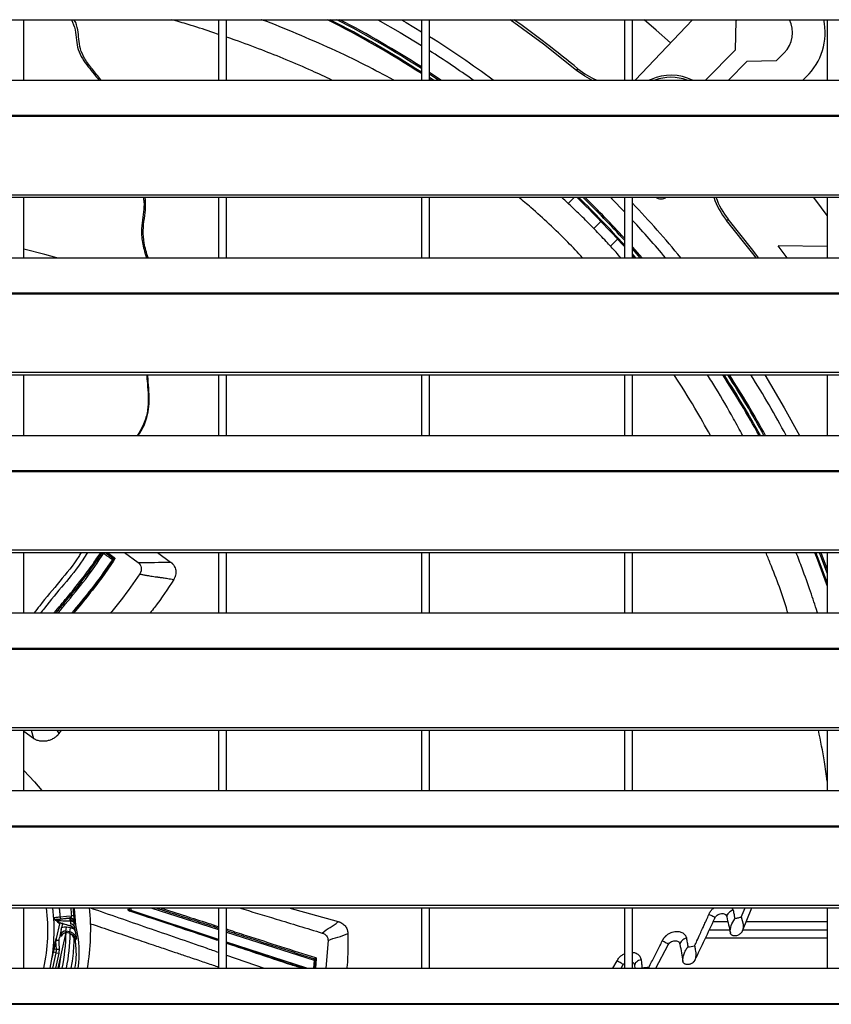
# Model space of a CAD drawing. Header units: millimetres. Extents: x 0 to 39025, y -31299 to 8400.
# Tile 159 of 209: x 6990 to 7190, y 6944 to 7187. Entities that reach past the tile are written whole.
import ezdxf

# ---------------------------------------------------------------- set-up
doc = ezdxf.new("R2010")
doc.units = ezdxf.units.MM

# ---------------------------------------------------------------- blocks, each defined once
blk = doc.blocks.new('Adapt 2 S (spredaj)')
at = {"linetype": 'Continuous', "lineweight": 25}
for p, q in [((7.21, 719.73), (1142.79, 719.73)), ((387, 704.85), (387, 719.73)), ((435, 719.73), (435, 704.85)), ((437, 704.85), (437, 719.73)), ((485, 719.73), (485, 704.85)), ((487, 704.85), (487, 719.73)), ((535, 719.73), (535, 704.85)), ((537, 704.85), (537, 719.73)), ((537.63, 704.85), (551.81, 719.73)), ((562.4, 712.27), (562.52, 719.47)), ((562.52, 719.47), (562.78, 719.73)), ((585, 719.73), (585, 704.85)), ((554.97, 704.85), (562.4, 712.27)), ((574.42, 711.57), (572.42, 709.57)), ((565.22, 709.45), (560.63, 704.85)), ((572.42, 709.57), (565.22, 709.45)), ((487, 706.8), (489.93, 704.85)), ((487, 706.39), (489.32, 704.85)), ((523.24, 707.25), (523.56, 707.63)), ((247, 704.85), (818, 704.85)), ((487.95, 704.85), (487, 705.48)), ((487, 705.13), (487.42, 704.85)), ((541.58, 705.03), (541.13, 704.85)), ((541.66, 704.85), (541.58, 705.03)), ((579.82, 705.66), (578.97, 704.85)), ((16.21, 696.18), (1133.33, 696.18)), ((16.21, 695.96), (1133.33, 695.96)), ((7.21, 676.63), (1142.79, 676.63)), ((7.21, 675.98), (1142.79, 675.98)), ((387, 661.1), (387, 675.98)), ((435, 675.98), (435, 661.1)), ((437, 661.1), (437, 675.98)), ((485, 675.98), (485, 661.1)), ((487, 661.1), (487, 675.98)), ((522.73, 675.98), (521.19, 674.44)), ((535, 675.98), (535, 661.1)), ((537, 661.1), (537, 675.98)), ((585, 675.98), (585, 661.1)), ((527.46, 668.31), (529.21, 670.05)), ((560.2, 670.29), (560.58, 670.61)), ((531.58, 663.95), (533.32, 665.68)), ((537, 663.7), (539.29, 661.1)), ((537, 663.19), (538.84, 661.1)), ((575.1, 661.1), (572.91, 664.06)), ((585, 663.85), (572.91, 664.06)), ((247, 661.1), (818, 661.1)), ((537.83, 661.1), (537, 662.04)), ((537, 661.6), (537.44, 661.1)), ((16.21, 652.43), (1133.33, 652.43)), ((16.21, 652.21), (1133.33, 652.21)), ((7.21, 632.88), (1142.79, 632.88)), ((7.21, 632.23), (1142.79, 632.23)), ((387, 617.35), (387, 632.23)), ((435, 632.23), (435, 617.35)), ((437, 617.35), (437, 632.23)), ((485, 632.23), (485, 617.35)), ((487, 617.35), (487, 632.23)), ((535, 632.23), (535, 617.35)), ((537, 617.35), (537, 632.23)), ((585, 632.23), (585, 617.35)), ((247, 617.35), (818, 617.35)), ((16.21, 608.68), (1133.33, 608.68)), ((16.21, 608.46), (1133.33, 608.46)), ((7.21, 589.13), (1142.79, 589.13)), ((7.21, 588.48), (1142.79, 588.48)), ((387, 573.6), (387, 588.48)), ((407.12, 588.48), (409.04, 587.05)), ((407.62, 588.48), (409.31, 587.23)), ((411.84, 588.48), (415.17, 586.02)), ((419.98, 588.48), (423.2, 586.13)), ((435, 588.48), (435, 573.6)), ((437, 573.6), (437, 588.48)), ((485, 588.48), (485, 573.6)), ((487, 573.6), (487, 588.48)), ((535, 588.48), (535, 573.6)), ((537, 573.6), (537, 588.48)), ((585, 588.48), (585, 573.6)), ((409.37, 586.83), (409.1, 586.65)), ((247, 573.6), (818, 573.6)), ((16.21, 564.93), (1133.33, 564.93)), ((16.21, 564.71), (1133.33, 564.71)), ((7.21, 545.38), (1142.79, 545.38)), ((7.21, 544.73), (1142.79, 544.73)), ((387, 529.85), (387, 544.73)), ((389.4, 542.71), (387, 544.44)), ((388.82, 544.73), (389.4, 542.71)), ((395.13, 544.73), (395.68, 543.91)), ((396.26, 544.73), (395.68, 543.91)), ((435, 544.73), (435, 529.85)), ((437, 529.85), (437, 544.73)), ((485, 544.73), (485, 529.85)), ((487, 529.85), (487, 544.73)), ((535, 544.73), (535, 529.85)), ((537, 529.85), (537, 544.73)), ((585, 544.73), (585, 529.85)), ((389.69, 531.99), (387, 534.83)), ((389.69, 531.99), (391.49, 529.85)), ((247, 529.85), (818, 529.85)), ((16.21, 521.18), (1133.33, 521.18)), ((16.21, 520.96), (1133.33, 520.96)), ((7.21, 501.63), (1142.79, 501.63)), ((7.21, 500.98), (1142.79, 500.98)), ((387, 486.1), (387, 500.98)), ((412.77, 500.46), (412.82, 500.98)), ((413.06, 500.41), (413.12, 500.98)), ((413.43, 500.31), (413.5, 500.98)), ((435, 493.21), (413.43, 500.31)), ((418.29, 500.98), (435, 495.6)), ((435, 500.98), (435, 486.1)), ((437, 486.1), (437, 500.98)), ((452.31, 500.98), (464.49, 497.58)), ((485, 500.98), (485, 486.1)), ((487, 486.1), (487, 500.98)), ((535, 500.98), (535, 486.1)), ((537, 486.1), (537, 500.98)), ((561.49, 500.98), (561.81, 500.44)), ((563.82, 498.67), (564.73, 500.98)), ((564.08, 495.27), (566.42, 500.98)), ((585, 500.98), (585, 486.1)), ((394.65, 498.02), (394.66, 498.02)), ((394.91, 498.11), (394.93, 498.12)), ((395.87, 497.37), (395, 493.45)), ((395.25, 497.59), (395.26, 497.59)), ((395.26, 497.59), (395.39, 497.66)), ((395.84, 497.32), (395.8, 497.17)), ((395.8, 497.17), (395.82, 497.16)), ((397.48, 498.38), (397.87, 498.42)), ((399.36, 499.08), (398.83, 499.04)), ((399.39, 497.51), (399.41, 497.52)), ((399.4, 497.18), (399.75, 497.19)), ((399.44, 496.9), (399.4, 497.18)), ((399.41, 497.52), (399.41, 497.58)), ((560.5, 497.55), (556.86, 497.55)), ((585, 497.55), (565.01, 497.55)), ((397.36, 494.88), (395.42, 486.1)), ((396.25, 495.64), (395.8, 493.6)), ((396.58, 497.11), (396.34, 496.06)), ((398.29, 496.58), (396.7, 497.07)), ((397.34, 495.22), (397.53, 496.2)), ((398.36, 495.03), (397.34, 495.22)), ((397.58, 494.86), (397.34, 495.22)), ((398.07, 494.76), (397.43, 494.88)), ((398.54, 496.02), (397.53, 496.2)), ((398.36, 495.03), (398.54, 496.02)), ((399.52, 496.22), (399.44, 496.9)), ((399.52, 496.22), (399.88, 496.31)), ((399.73, 495.02), (399.72, 495)), ((437, 494.96), (458.55, 488.06)), ((555.91, 495.55), (560.95, 495.55)), ((564.19, 495.55), (585, 495.55)), ((394.49, 491.15), (395, 493.45)), ((394.51, 490.73), (394.93, 492.67)), ((395.05, 490.77), (394.93, 492.67)), ((394.94, 493.05), (395.71, 492.99)), ((395.77, 490.81), (395.7, 492.37)), ((396.19, 494.45), (396, 494.49)), ((396.19, 494.45), (396.18, 494.41)), ((396.42, 494.1), (396.19, 494.45)), ((396.42, 494.1), (396.41, 494.05)), ((399.69, 493.04), (399.75, 491.7)), ((456.78, 486.1), (437, 492.56)), ((461.98, 492.89), (461.44, 486.1)), ((554.96, 493.55), (585, 493.55)), ((393.97, 488.57), (394.3, 490.08)), ((394.07, 489.25), (394.25, 490.09)), ((394.14, 486.1), (394.99, 489.93)), ((394.99, 489.93), (394.3, 490.08)), ((395.05, 490.77), (394.51, 490.73)), ((394.99, 489.93), (395.69, 489.78)), ((395.05, 490.77), (395.77, 490.81)), ((542.73, 486.1), (545.8, 491.87)), ((394.88, 486.1), (395.69, 489.78)), ((396.16, 489.44), (395.61, 486.1)), ((437, 489.33), (446.27, 486.1)), ((458.55, 488.06), (458.4, 486.1)), ((458.89, 488.73), (458.67, 488.43)), ((458.87, 488.15), (458.71, 486.1)), ((459.09, 488.45), (458.87, 488.15)), ((459.09, 488.45), (458.9, 486.1)), ((532.18, 486.1), (533.21, 487.92)), ((247, 486.1), (818, 486.1)), ((534.19, 486.1), (534.65, 486.87)), ((537.51, 486.81), (537.59, 486.1)), ((541.02, 486.31), (541.04, 486.1)), ((16.21, 477.43), (1133.33, 477.43)), ((16.21, 477.21), (1133.33, 477.21))]:
    blk.add_line(p, q, dxfattribs=at)
at = {"linetype": 'Continuous', "lineweight": 25, "flags": 128}
for points in [[(474.26, 719.73), (479.76, 716.56), (485, 713.36)], [(480.08, 719.73), (481.24, 719.05), (485, 716.77)], [(523.24, 707.25), (515.06, 713.74), (506.9, 719.73)], [(546.38, 714.04), (542.84, 717.19), (539.9, 719.73)], [(527.02, 704.85), (525.24, 705.81), (523.24, 707.25)], [(531.58, 675.98), (531.93, 675.62), (535, 672.44)], [(585, 671.51), (582.18, 675.24), (581.6, 675.98)], [(567.46, 661.1), (566.69, 662.11), (560.2, 670.29)], [(568.09, 661.1), (566.69, 662.93), (560.58, 670.61)], [(395.16, 661.1), (392.18, 661.91), (387, 663.19)], [(569.61, 632.23), (574.42, 624.13), (578.14, 617.35)], [(581.89, 588.48), (582.34, 587.33), (585, 580.24)], [(585, 581.11), (582.61, 587.43), (582.2, 588.48)], [(583.02, 588.48), (583.33, 587.71), (585, 583.33)], [(583.39, 588.48), (583.64, 587.84), (585, 584.3)], [(394.66, 498.02), (394.71, 498.06), (394.75, 498.1)], [(395.95, 498.75), (397.56, 498.91), (398.83, 499.04)], [(395.95, 498.75), (395.97, 498.65), (395.99, 498.56), (396.02, 498.47), (396.05, 498.4), (396.1, 498.34), (396.14, 498.3), (396.19, 498.27), (396.24, 498.27)], [(396.24, 498.27), (397.4, 498.39), (398.32, 498.48)], [(398.3, 498.47), (398.31, 498.47), (398.32, 498.48)], [(398.36, 495.03), (398.19, 494.88), (398.07, 494.76)], [(398.29, 496.58), (398.3, 496.59), (398.3, 496.6)], [(399.98, 493.33), (399.82, 493.17), (399.69, 493.04)], [(394.25, 490.09), (394.25, 490.09), (394.26, 490.09), (394.26, 490.09), (394.27, 490.09), (394.27, 490.09), (394.28, 490.09), (394.29, 490.09), (394.3, 490.08)]]:
    blk.add_lwpolyline(points, dxfattribs=at)
at = {"linetype": 'Continuous', "lineweight": 25}
for centre, radius, start, end in [((348.5, 495.55), 251.21, 57.0863, 63.1794), ((348.5, 495.55), 251.5, 57.1293, 63.0482), ((348.5, 495.55), 252.26, 57.2414, 62.7088), ((348.5, 495.55), 252.6, 57.2909, 62.5601), ((348.5, 495.55), 275, 50.4621, 54.6085), ((569.47, 716.52), 7, 315, 27.3206), ((569.47, 716.52), 15, 313.6248, 12.3678), ((348.5, 495.55), 259.95, 53.6264, 57.805), ((348.5, 495.55), 257.05, 54.5127, 57.3974), ((534.7, 721.13), 17.5, 230.4621, 248.4529), ((546.49, 693.54), 12.5, 64.7974, 113.1365), ((546.49, 693.54), 12, 70.4772, 109.5228), ((348.5, 495.55), 251.21, 42.0626, 45.9114), ((348.5, 495.55), 251.5, 42.1362, 45.8428), ((348.5, 495.55), 252.26, 42.3277, 45.6644), ((348.5, 495.55), 252.6, 42.4121, 45.5857), ((348.5, 495.55), 259.95, 39.5583, 43.5186), ((544.02, 678.11), 2.5, 238.0825, 301.9175), ((574.08, 681.75), 18, 198.6916, 219.5379), ((574.08, 681.75), 17.5, 199.2463, 219.5379), ((348.5, 495.55), 257.05, 40.0939, 42.8341), ((348.5, 495.55), 251.21, 29.0032, 32.9636), ((348.5, 495.55), 251.5, 28.9663, 32.9205), ((348.5, 495.55), 252.26, 28.8703, 32.8082), ((348.5, 495.55), 252.6, 28.8279, 32.7586), ((348.5, 495.55), 257.05, 28.2839, 32.1233), ((348.5, 495.55), 44.45, 347.7245, 7.022), ((348.5, 495.55), 46, 348.145, 6.7838), ((348.5, 495.55), 50.45, 3.9666, 6.1825), ((348.5, 495.55), 50.98, 3.9666, 6.1184), ((348.5, 495.55), 51.28, 1.8311, 6.0824), ((348.5, 495.55), 55, 350.1065, 5.7065), ((394.88, 498.62), 0.5, 199.2549, 275.4948), ((394.55, 497.12), 1, 33.1209, 78.3247), ((394.96, 497.36), 0.749, 38.8577, 93.2775), ((394.97, 497.37), 0.736, 38.5833, 93.1395), ((396.09, 498.12), 1, 212.5385, 253), ((396.09, 498.12), 0.84, 213.1238, 253), ((397.81, 497.65), 0.765, 9.8088, 85.0713), ((397.99, 497.58), 0.849, 10.5473, 88.7544), ((398.41, 497.48), 1, 2.2254, 95.4858), ((403.97, 497.32), 4.22, 181.8311, 193.9391), ((348.5, 495.55), 48.93, 348.8638, 359.2113), ((374.03, 489.89), 26.64, 351.8173, 13.9391), ((348.5, 495.55), 49.95, 349.0945, 358.9675), ((399.45, 493.55), 0.567, 258.9144, 295.0754), ((395.29, 490.98), 0.823, 167.8715, 197.0672), ((392.06, 490.58), 3, 347.5, 3.5462), ((392.06, 490.58), 3.72, 347.5, 3.5462)]:
    blk.add_arc(centre, radius, start, end, dxfattribs=at)
for points, knots in [([(398.74, 719.73), (399.11, 718.91), (399.83, 717.31), (399.92, 714.74), (400.33, 712.3), (401.45, 710.11), (402.85, 708.16), (404.25, 706.44), (405.13, 705.35), (405.53, 704.85)], [0, 0, 0, 0, 0.160504, 0.310563, 0.453169, 0.599502, 0.747411, 0.885014, 1, 1, 1, 1]), ([(406.04, 704.85), (406.03, 704.86), (405.34, 705.77), (403.92, 707.44), (402.08, 709.92), (400.86, 712.43), (400.57, 714.92), (400.36, 717.27), (399.93, 718.95), (399.4, 719.67), (399.35, 719.73)], [0, 0, 0, 0, 0.002608, 0.206036, 0.39631, 0.559101, 0.702046, 0.840072, 0.985004, 1, 1, 1, 1]), ([(435, 716.12), (434.37, 716.34), (431.91, 717.19), (428.07, 718.39), (424.85, 719.34), (423.5, 719.73)], [0, 0, 0, 0, 0.166775, 0.651122, 1, 1, 1, 1]), ([(478.17, 704.85), (475.84, 706.1), (470.85, 708.76), (462.87, 712.58), (454.4, 716.27), (448.6, 718.63), (445.64, 719.71), (445.56, 719.73)], [0, 0, 0, 0, 0.224628, 0.48104, 0.740997, 0.993128, 1, 1, 1, 1]), ([(462.95, 704.85), (461.33, 705.61), (457.62, 707.36), (451.84, 709.83), (445.52, 712.36), (440.62, 714.2), (437.71, 715.19), (437, 715.43)], [0, 0, 0, 0, 0.194228, 0.444166, 0.674109, 0.921018, 1, 1, 1, 1]), ([(416.46, 675.98), (416.52, 675.62), (416.72, 674.44), (416.5, 672.32), (416.12, 669.6), (415.93, 666.46), (416.46, 663.56), (417.06, 661.76), (417.29, 661.1)], [0, 0, 0, 0, 0.073486, 0.23708, 0.417035, 0.620031, 0.859253, 1, 1, 1, 1]), ([(417.64, 661.1), (417.26, 662.29), (416.58, 664.47), (416.36, 667.77), (416.7, 670.74), (417.15, 673.46), (416.98, 675.2), (416.91, 675.98)], [0, 0, 0, 0, 0.250162, 0.457721, 0.653165, 0.844539, 1, 1, 1, 1]), ([(524.71, 661.1), (523.5, 662.39), (520.82, 665.24), (516.57, 669.34), (512.56, 673), (509.98, 675.15), (508.98, 675.98)], [0, 0, 0, 0, 0.244913, 0.540544, 0.820688, 1, 1, 1, 1]), ([(534.13, 661.1), (533.74, 661.55), (532.93, 662.46), (531.73, 663.79), (530.44, 665.19), (529.11, 666.61), (527.95, 667.81), (526.96, 668.83), (525.97, 669.84), (524.49, 671.31), (522.46, 673.27), (520.74, 674.89), (519.67, 675.84), (519.51, 675.98)], [0, 0, 0, 0, 0.082573, 0.167929, 0.251516, 0.349668, 0.445656, 0.489937, 0.554704, 0.651393, 0.792692, 0.968648, 1, 1, 1, 1]), ([(417.28, 632.23), (417.32, 631.76), (417.44, 630.3), (417.66, 627.86), (417.72, 624.82), (417.23, 621.6), (416.12, 619.1), (415.23, 617.72), (414.98, 617.35)], [0, 0, 0, 0, 0.09304, 0.285488, 0.479564, 0.687171, 0.914685, 1, 1, 1, 1]), ([(415.24, 617.35), (415.38, 617.57), (416.29, 618.93), (417.38, 621.3), (417.94, 624.54), (417.93, 627.48), (417.72, 630.05), (417.6, 631.65), (417.56, 632.23)], [0, 0, 0, 0, 0.049476, 0.312931, 0.494087, 0.685896, 0.885625, 1, 1, 1, 1]), ([(556.2, 617.35), (554.95, 619.6), (552.13, 624.66), (549.01, 629.53), (547.27, 632.23)], [0, 0, 0, 0, 0.445388, 1, 1, 1, 1]), ([(564.15, 617.35), (563.41, 618.71), (561.29, 622.64), (558.42, 627.63), (556.18, 631.16), (555.5, 632.23)], [0, 0, 0, 0, 0.269376, 0.776671, 1, 1, 1, 1]), ([(401.15, 588.48), (400.95, 588.16), (399.44, 585.64), (395.86, 581.36), (392.04, 576.84), (390.01, 574.2), (389.55, 573.6)], [0, 0, 0, 0, 0.061016, 0.467403, 0.87968, 1, 1, 1, 1]), ([(402.67, 588.48), (402.3, 587.88), (400.61, 585.12), (396.92, 580.64), (393.3, 576.39), (391.46, 574), (391.16, 573.6)], [0, 0, 0, 0, 0.112557, 0.516091, 0.919062, 1, 1, 1, 1]), ([(394.51, 573.6), (394.55, 573.64), (395.56, 574.9), (397.84, 577.6), (401.04, 581.55), (403.84, 585.25), (405.33, 587.54), (405.95, 588.48)], [0, 0, 0, 0, 0.008709, 0.2597, 0.563772, 0.819509, 1, 1, 1, 1]), ([(394.96, 573.6), (396.35, 575.28), (399.12, 578.62), (403.06, 583.52), (405.33, 586.92), (406.39, 588.51)], [0, 0, 0, 0, 0.348337, 0.694061, 1, 1, 1, 1]), ([(395.48, 573.6), (396.06, 574.32), (398.29, 577.07), (402.3, 581.8), (405.25, 586.14), (406.72, 588.31)], [0, 0, 0, 0, 0.1506197, 0.5756523, 1, 1, 1, 1]), ([(406.72, 588.31), (407.07, 588.05), (407.6, 587.65), (408.31, 587.12), (408.66, 586.86), (408.84, 586.73)], [0, 0, 0, 0, 0.500058, 0.750037, 1, 1, 1, 1]), ([(409.31, 587.23), (409.32, 587.21), (409.36, 587.18), (409.4, 587.13), (409.42, 587.08), (409.43, 587.02), (409.42, 586.96), (409.4, 586.9), (409.38, 586.86), (409.37, 586.83)], [0, 0, 0, 0, 0.154381, 0.294864, 0.426897, 0.557032, 0.692092, 0.838159, 1, 1, 1, 1]), ([(575.3, 573.6), (575.26, 573.76), (574.01, 577.91), (572.18, 582.91), (570.23, 587.6), (569.86, 588.48)], [0, 0, 0, 0, 0.032318, 0.817023, 1, 1, 1, 1]), ([(582.61, 573.6), (582.59, 573.64), (582.57, 573.72), (582, 575.49), (580.79, 579.13), (579.07, 584.02), (577.84, 587.19), (577.34, 588.48)], [0, 0, 0, 0, 0.007594, 0.01708, 0.350056, 0.73594, 1, 1, 1, 1]), ([(408.84, 586.73), (407.36, 584.57), (404.4, 580.24), (400.82, 576.03), (399, 573.8), (398.84, 573.6)], [0, 0, 0, 0, 0.475536, 0.952898, 1, 1, 1, 1]), ([(409.1, 586.65), (408.15, 585.22), (406.18, 582.29), (402.79, 577.97), (400.4, 575.09), (399.16, 573.6)], [0, 0, 0, 0, 0.314695, 0.64581, 1, 1, 1, 1]), ([(409.37, 586.83), (408.4, 585.38), (406.41, 582.4), (402.99, 578.03), (400.57, 575.11), (399.32, 573.6)], [0, 0, 0, 0, 0.315178, 0.645714, 1, 1, 1, 1]), ([(408.84, 586.73), (408.86, 586.72), (408.9, 586.7), (408.95, 586.68), (408.99, 586.67), (409.03, 586.66), (409.06, 586.65), (409.08, 586.65), (409.1, 586.65), (409.1, 586.65)], [0, 0, 0, 0, 0.175406, 0.337178, 0.48732, 0.627567, 0.759227, 0.883186, 1, 1, 1, 1]), ([(415.17, 586.02), (415.58, 585.72), (415.86, 585.28), (416.03, 584.27), (415.92, 583.71), (415.59, 583.21)], [0, 0, 0, 0, 0.5, 0.5, 1, 1, 1, 1]), ([(423.2, 586.13), (423.25, 586.1), (423.33, 586.04), (423.45, 585.95), (423.56, 585.84), (423.71, 585.7), (423.87, 585.5), (424.1, 585.17), (424.32, 584.72), (424.47, 584.15), (424.51, 583.55), (424.44, 583.05), (424.34, 582.67), (424.24, 582.38), (424.11, 582.11), (424.01, 581.94), (423.96, 581.85)], [0, 0, 0, 0, 0.031696, 0.063465, 0.095375, 0.12749, 0.190727, 0.254374, 0.380707, 0.506441, 0.631538, 0.755917, 0.817594, 0.879055, 0.939989, 1, 1, 1, 1]), ([(415.59, 583.21), (414.08, 581.05), (411.8, 577.76), (409.27, 574.66), (408.41, 573.6)], [0, 0, 0, 0, 0.657412, 1, 1, 1, 1]), ([(415.59, 583.21), (415.71, 583.18), (415.95, 583.13), (416.3, 583.05), (416.66, 582.98), (417.01, 582.92), (417.36, 582.86), (417.8, 582.78), (418.61, 582.65), (419.4, 582.54), (420.1, 582.45), (420.46, 582.4), (420.89, 582.34), (421.37, 582.27), (421.92, 582.19), (422.54, 582.1), (423.22, 581.99), (423.71, 581.9), (423.96, 581.85)], [0, 0, 0, 0, 0.042144, 0.084105, 0.125926, 0.167644, 0.209287, 0.25088, 0.32309, 0.500195, 0.536341, 0.579977, 0.631107, 0.689735, 0.755871, 0.829549, 0.910857, 1, 1, 1, 1]), ([(423.96, 581.85), (422.46, 579.53), (420.63, 576.71), (418.53, 574.08), (418.15, 573.6)], [0, 0, 0, 0, 0.818987, 1, 1, 1, 1]), ([(395.68, 543.91), (395.65, 543.87), (395.59, 543.78), (395.49, 543.66), (395.39, 543.54), (395.28, 543.42), (395.1, 543.25), (394.85, 543.03), (394.49, 542.78), (394.11, 542.56), (393.56, 542.3), (392.83, 542.07), (392.06, 541.98), (391.44, 542), (390.99, 542.05), (390.55, 542.15), (390.18, 542.27), (389.88, 542.41), (389.63, 542.55), (389.48, 542.65), (389.4, 542.71)], [0, 0, 0, 0, 0.022714, 0.045627, 0.068794, 0.092264, 0.116087, 0.176383, 0.237408, 0.300072, 0.362354, 0.489188, 0.617382, 0.681921, 0.746017, 0.810352, 0.873567, 0.91633, 0.958354, 1, 1, 1, 1]), ([(585, 532.18), (584.79, 533.77), (584.23, 537.91), (583.36, 542.13), (582.82, 544.73)], [0, 0, 0, 0, 0.3837307, 1, 1, 1, 1]), ([(395.74, 500.98), (395.77, 500.64), (395.84, 499.89), (395.91, 499.15), (395.95, 498.75)], [0, 0, 0, 0, 0.46557, 1, 1, 1, 1]), ([(403.4, 500.98), (408.1, 499.35), (417.58, 496.06), (428.13, 492.43), (433.98, 490.39), (435, 490.03)], [0, 0, 0, 0, 0.448019, 0.903477, 1, 1, 1, 1]), ([(412.95, 500.23), (412.93, 500.24), (412.89, 500.25), (412.84, 500.28), (412.8, 500.32), (412.78, 500.36), (412.77, 500.41), (412.77, 500.44), (412.77, 500.46)], [0, 0, 0, 0, 0.176047, 0.340298, 0.498518, 0.657108, 0.822404, 1, 1, 1, 1]), ([(435, 492.89), (433.75, 493.31), (429.59, 494.69), (422.24, 497.14), (416.15, 499.16), (412.95, 500.23)], [0, 0, 0, 0, 0.169915, 0.562973, 1, 1, 1, 1]), ([(412.95, 500.23), (413, 500.22), (413.09, 500.2), (413.19, 500.19), (413.24, 500.18)], [0, 0, 0, 0, 0.500027, 1, 1, 1, 1]), ([(413.43, 500.31), (413.4, 500.31), (413.35, 500.32), (413.28, 500.32), (413.22, 500.34), (413.16, 500.36), (413.11, 500.38), (413.07, 500.4), (413.06, 500.41)], [0, 0, 0, 0, 0.18948, 0.367835, 0.536628, 0.697394, 0.851478, 1, 1, 1, 1]), ([(413.43, 500.31), (413.41, 500.3), (413.39, 500.27), (413.35, 500.23), (413.31, 500.2), (413.27, 500.18), (413.25, 500.18), (413.24, 500.18)], [0, 0, 0, 0, 0.19201, 0.383973, 0.579405, 0.782918, 1, 1, 1, 1]), ([(435, 492.98), (433.77, 493.38), (429.67, 494.74), (422.41, 497.15), (416.4, 499.13), (413.24, 500.18)], [0, 0, 0, 0, 0.1691779, 0.5628477, 1, 1, 1, 1]), ([(419.48, 500.98), (420.43, 500.68), (423.84, 499.58), (429.01, 497.92), (433.24, 496.56), (435, 496)], [0, 0, 0, 0, 0.184772, 0.660952, 1, 1, 1, 1]), ([(420.63, 500.98), (422.7, 500.32), (426.6, 499.06), (431.39, 497.53), (434.12, 496.65), (435, 496.37)], [0, 0, 0, 0, 0.431796, 0.816814, 1, 1, 1, 1]), ([(440.07, 500.98), (443.1, 500.06), (449.9, 498), (456.75, 495.92), (460.55, 494.77)], [0, 0, 0, 0, 0.445891, 1, 1, 1, 1]), ([(555.83, 499.34), (555.94, 499.58), (556.17, 500.06), (556.63, 500.64), (556.99, 500.89), (557.12, 500.98)], [0, 0, 0, 0, 0.3888661, 0.7827292, 1, 1, 1, 1]), ([(557.29, 498.46), (557.46, 498.83), (557.78, 499.14), (558.3, 499.43), (558.65, 499.56), (559.16, 499.61), (559.58, 499.52), (559.8, 499.39), (560.07, 499.17), (560.18, 498.98), (560.22, 498.78)], [0, 0, 0, 0, 0.25, 0.25, 0.375, 0.5, 0.625, 0.75, 0.75, 1, 1, 1, 1]), ([(561.81, 500.44), (561.35, 500.25), (560.95, 499.99), (560.39, 499.4), (560.23, 499.08), (560.22, 498.78)], [0, 0, 0, 0, 0.5, 0.5, 1, 1, 1, 1]), ([(561.81, 500.44), (561.85, 500.23), (561.92, 499.87), (562.02, 499.39), (562.12, 498.87), (562.2, 498.51), (562.25, 498.26)], [0, 0, 0, 0, 0.291058, 0.494761, 0.663159, 1, 1, 1, 1]), ([(394.4, 498.58), (394.45, 498.59), (394.62, 498.61), (395.16, 498.67), (395.53, 498.71), (395.95, 498.75)], [0, 0, 0, 0, 0.5, 0.5, 1, 1, 1, 1]), ([(394.65, 498.02), (394.67, 498.01), (394.73, 497.99), (394.84, 497.95), (394.99, 497.87), (395.11, 497.76), (395.2, 497.66), (395.23, 497.61), (395.25, 497.59)], [0, 0, 0, 0, 0.082782, 0.225638, 0.483161, 0.749109, 0.900369, 1, 1, 1, 1]), ([(394.77, 498.1), (394.78, 498.1), (394.79, 498.1), (394.82, 498.1), (394.86, 498.1), (394.9, 498.1), (394.91, 498.11)], [0, 0, 0, 0, 0.254387, 0.505484, 0.753835, 1, 1, 1, 1]), ([(395.38, 497.73), (395.31, 497.83), (395.21, 497.91), (395.01, 498.04), (394.89, 498.08), (394.77, 498.1)], [0, 0, 0, 0, 0.5, 0.5, 1, 1, 1, 1]), ([(394.93, 498.11), (395.4, 498.16), (396.2, 498.24), (397.11, 498.34), (397.48, 498.38)], [0, 0, 0, 0, 0.5969652, 1, 1, 1, 1]), ([(394.93, 498.12), (394.93, 498.12), (394.96, 498.13), (395.08, 498.15), (395.17, 498.16), (395.4, 498.18), (395.54, 498.2), (395.86, 498.23), (396.04, 498.25), (396.24, 498.27)], [0, 0, 0, 0, 0.25, 0.25, 0.5, 0.5, 0.75, 0.75, 1, 1, 1, 1]), ([(395.38, 497.73), (395.38, 497.75), (395.4, 497.76), (395.46, 497.79), (395.49, 497.8), (395.54, 497.83)], [0, 0, 0, 0, 0.5, 0.5, 1, 1, 1, 1]), ([(395.55, 497.83), (396.01, 497.82), (396.5, 497.81), (397.51, 497.8), (398.03, 497.79), (398.56, 497.79)], [0, 0, 0, 0, 0.5, 0.5, 1, 1, 1, 1]), ([(395.84, 497.32), (395.84, 497.32), (395.82, 497.33), (395.79, 497.36), (395.76, 497.39), (395.73, 497.43), (395.69, 497.48), (395.67, 497.52), (395.65, 497.55)], [0, 0, 0, 0, 0.173836, 0.345028, 0.51347, 0.678949, 0.841251, 1, 1, 1, 1]), ([(398.01, 498.43), (398.1, 498.44), (398.17, 498.45), (398.27, 498.46), (398.29, 498.46), (398.3, 498.47)], [0, 0, 0, 0, 0.5, 0.5, 1, 1, 1, 1]), ([(399.39, 497.51), (399.39, 497.63), (399.36, 497.76), (399.25, 498.01), (399.16, 498.13), (398.94, 498.32), (398.81, 498.39), (398.55, 498.47), (398.42, 498.48), (398.3, 498.47)], [0, 0, 0, 0, 0.25, 0.25, 0.5, 0.5, 0.75, 0.75, 1, 1, 1, 1]), ([(398.32, 498.48), (398.33, 498.48), (398.38, 498.49), (398.45, 498.51), (398.54, 498.55), (398.63, 498.61), (398.7, 498.68), (398.76, 498.77), (398.8, 498.85), (398.83, 498.94), (398.83, 499.01), (398.83, 499.04)], [0, 0, 0, 0, 0.085655, 0.190951, 0.357655, 0.508871, 0.632394, 0.748015, 0.842979, 0.926483, 1, 1, 1, 1]), ([(398.64, 497.07), (398.63, 497.1), (398.62, 497.17), (398.61, 497.27), (398.59, 497.4), (398.57, 497.57), (398.56, 497.71), (398.56, 497.79)], [0, 0, 0, 0, 0.149212, 0.308047, 0.476273, 0.713987, 1, 1, 1, 1]), ([(398.82, 497.74), (398.85, 497.73), (398.92, 497.72), (399, 497.7), (399.07, 497.68), (399.12, 497.66), (399.17, 497.65), (399.21, 497.64), (399.26, 497.61), (399.32, 497.58), (399.38, 497.55), (399.39, 497.52), (399.39, 497.51)], [0, 0, 0, 0, 0.0948761, 0.1818666, 0.2609629, 0.3321627, 0.3954691, 0.4508782, 0.49838, 0.6723957, 0.8396651, 1, 1, 1, 1]), ([(399.4, 497.18), (399.39, 497.28), (399.34, 497.38), (399.14, 497.58), (399, 497.67), (398.82, 497.74)], [0, 0, 0, 0, 0.5, 0.5, 1, 1, 1, 1]), ([(399.41, 497.58), (399.42, 497.6), (399.42, 497.65), (399.41, 497.99), (399.4, 498.43), (399.38, 498.8), (399.36, 498.98), (399.36, 499.08)], [0, 0, 0, 0, 0.178832, 0.481567, 0.753185, 0.877402, 1, 1, 1, 1]), ([(399.4, 497.18), (399.4, 497.23), (399.4, 497.34), (399.39, 497.45), (399.39, 497.51)], [0, 0, 0, 0, 0.501262, 1, 1, 1, 1]), ([(464.49, 497.58), (464.54, 497.57), (464.64, 497.54), (464.8, 497.49), (464.98, 497.41), (465.18, 497.32), (465.48, 497.15), (465.83, 496.9), (466.2, 496.53), (466.49, 496.11), (466.67, 495.72), (466.77, 495.4), (466.82, 495.16), (466.86, 494.91), (466.86, 494.74), (466.86, 494.66)], [0, 0, 0, 0, 0.03611, 0.073105, 0.11109, 0.169768, 0.22968, 0.353805, 0.481852, 0.612527, 0.743994, 0.809367, 0.873966, 0.937848, 1, 1, 1, 1]), ([(552.31, 491.61), (552.5, 492.02), (552.96, 492.99), (553.61, 494.4), (554.22, 495.75), (554.75, 496.92), (555.28, 498.08), (555.64, 498.91), (555.83, 499.34)], [0, 0, 0, 0, 0.15867, 0.380207, 0.550169, 0.682534, 0.833643, 1, 1, 1, 1]), ([(555.83, 499.34), (556.14, 499.29), (556.53, 499.13), (557.11, 498.78), (557.3, 498.58), (557.29, 498.46)], [0, 0, 0, 0, 0.5, 0.5, 1, 1, 1, 1]), ([(561.12, 494.79), (561.06, 495.4), (561.14, 496.02), (561.54, 497.2), (561.86, 497.77), (562.25, 498.26)], [0, 0, 0, 0, 0.5, 0.5, 1, 1, 1, 1]), ([(563.82, 498.67), (563.68, 498.63), (563.42, 498.57), (562.89, 498.43), (562.5, 498.33), (562.25, 498.26)], [0, 0, 0, 0, 0.256021, 0.509225, 1, 1, 1, 1]), ([(563.82, 498.67), (563.83, 498.63), (563.85, 498.54), (563.88, 498.42), (563.92, 498.28), (563.95, 498.15), (563.99, 498.01), (564.03, 497.88), (564.07, 497.74), (564.11, 497.59), (564.15, 497.45), (564.18, 497.31), (564.21, 497.16), (564.25, 496.96), (564.28, 496.7), (564.29, 496.35), (564.26, 495.98), (564.2, 495.62), (564.12, 495.38), (564.08, 495.27)], [0, 0, 0, 0, 0.044262, 0.088166, 0.131744, 0.175019, 0.218, 0.260689, 0.303081, 0.34517, 0.386951, 0.42842, 0.469582, 0.510451, 0.596114, 0.690844, 0.794675, 0.903673, 1, 1, 1, 1]), ([(397.34, 495.22), (397.31, 495.22), (397.25, 495.23), (397.15, 495.24), (397.05, 495.23), (396.95, 495.22), (396.86, 495.19), (396.77, 495.16), (396.69, 495.12), (396.58, 495.06), (396.46, 494.96), (396.34, 494.81), (396.24, 494.64), (396.21, 494.52), (396.19, 494.45)], [0, 0, 0, 0, 0.065579, 0.130285, 0.194119, 0.257083, 0.319176, 0.380401, 0.440758, 0.500249, 0.620116, 0.743359, 0.869984, 1, 1, 1, 1]), ([(397.53, 496.2), (397.33, 496.24), (397.13, 496.25), (396.72, 496.2), (396.53, 496.14), (396.34, 496.06)], [0, 0, 0, 0, 0.5, 0.5, 1, 1, 1, 1]), ([(396.42, 494.1), (396.43, 494.12), (396.44, 494.17), (396.47, 494.24), (396.5, 494.32), (396.54, 494.39), (396.58, 494.46), (396.65, 494.55), (396.75, 494.65), (396.87, 494.73), (396.98, 494.78), (397.08, 494.83), (397.21, 494.86), (397.31, 494.87), (397.36, 494.88)], [0, 0, 0, 0, 0.055692, 0.113282, 0.172949, 0.234851, 0.295593, 0.364473, 0.499582, 0.633933, 0.701778, 0.762844, 0.886293, 1, 1, 1, 1]), ([(399.45, 495.69), (399.42, 495.73), (399.36, 495.82), (399.27, 495.93), (399.17, 496.05), (399.06, 496.15), (398.92, 496.27), (398.74, 496.39), (398.52, 496.5), (398.37, 496.56), (398.29, 496.58)], [0, 0, 0, 0, 0.100487, 0.200217, 0.299709, 0.39949, 0.500079, 0.667028, 0.832858, 1, 1, 1, 1]), ([(398.3, 496.6), (398.45, 496.56), (398.54, 496.6), (398.65, 496.78), (398.66, 496.92), (398.64, 497.07)], [0, 0, 0, 0, 0.5, 0.5, 1, 1, 1, 1]), ([(399.73, 495.02), (399.7, 495.19), (399.64, 495.37), (399.47, 495.7), (399.36, 495.86), (399.11, 496.15), (398.96, 496.27), (398.64, 496.47), (398.47, 496.55), (398.3, 496.6)], [0, 0, 0, 0, 0.25, 0.25, 0.5, 0.5, 0.75, 0.75, 1, 1, 1, 1]), ([(399.98, 493.33), (399.97, 493.38), (399.95, 493.47), (399.92, 493.61), (399.88, 493.75), (399.82, 493.88), (399.76, 494.01), (399.69, 494.13), (399.61, 494.24), (399.53, 494.35), (399.42, 494.47), (399.27, 494.61), (399.07, 494.76), (398.85, 494.88), (398.61, 494.98), (398.44, 495.01), (398.36, 495.03)], [0, 0, 0, 0, 0.057527, 0.114991, 0.172204, 0.228979, 0.285135, 0.340502, 0.39492, 0.448242, 0.500336, 0.594745, 0.69285, 0.793777, 0.896522, 1, 1, 1, 1]), ([(399.52, 496.22), (399.47, 496.41), (399.36, 496.58), (399.05, 496.88), (398.85, 496.99), (398.64, 497.07)], [0, 0, 0, 0, 0.5, 0.5, 1, 1, 1, 1]), ([(399.73, 495.02), (399.73, 495.02), (399.74, 495.03), (399.74, 495.04), (399.73, 495.06), (399.73, 495.09), (399.73, 495.14), (399.72, 495.23), (399.69, 495.37), (399.66, 495.54), (399.63, 495.72), (399.59, 495.9), (399.56, 496.05), (399.53, 496.16), (399.52, 496.22)], [0, 0, 0, 0, 0.069555, 0.133343, 0.19133, 0.243476, 0.28975, 0.429256, 0.54861, 0.671784, 0.782677, 0.857874, 0.930328, 1, 1, 1, 1]), ([(399.72, 495), (399.73, 494.95), (399.74, 494.85), (399.77, 494.7), (399.8, 494.54), (399.83, 494.38), (399.86, 494.2), (399.89, 494), (399.92, 493.8), (399.95, 493.57), (399.97, 493.42), (399.98, 493.33)], [0, 0, 0, 0, 0.082315, 0.168057, 0.257435, 0.350635, 0.447821, 0.572903, 0.711348, 0.83432, 1, 1, 1, 1]), ([(403.47, 497.07), (405.26, 496.46), (408.9, 495.22), (414.04, 493.48), (418.5, 491.98), (421.74, 490.89), (423.92, 490.15), (425.48, 489.63), (426.95, 489.13), (428.57, 488.58), (430.83, 487.82), (432.99, 487.08), (434.56, 486.55), (435, 486.4)], [0, 0, 0, 0, 0.1707187, 0.3480391, 0.4898576, 0.5960416, 0.6552713, 0.6976166, 0.7435918, 0.7949076, 0.8515682, 0.9578914, 1, 1, 1, 1]), ([(437, 495.73), (437.09, 495.7), (438.69, 495.18), (443.12, 493.76), (450.3, 491.42), (456.02, 489.63), (458.89, 488.73)], [0, 0, 0, 0, 0.0129487, 0.2197611, 0.6095071, 1, 1, 1, 1]), ([(437, 495.36), (438.57, 494.85), (442.95, 493.44), (450.16, 491.1), (455.83, 489.32), (458.67, 488.43)], [0, 0, 0, 0, 0.218495, 0.60871, 1, 1, 1, 1]), ([(460.55, 494.77), (461.03, 494.62), (461.38, 494.37), (461.86, 493.73), (461.99, 493.34), (461.98, 492.89)], [0, 0, 0, 0, 0.5, 0.5, 1, 1, 1, 1]), ([(544.35, 492.83), (544.37, 492.88), (544.41, 492.98), (544.49, 493.12), (544.57, 493.26), (544.66, 493.4), (544.75, 493.53), (544.86, 493.66), (544.96, 493.79), (545.08, 493.91), (545.2, 494.03), (545.46, 494.27), (545.88, 494.58), (546.5, 494.9), (547.11, 495.09), (547.69, 495.17), (548.22, 495.17), (548.72, 495.08), (549.18, 494.91), (549.58, 494.67), (549.85, 494.4), (550.03, 494.17), (550.15, 493.97), (550.24, 493.77), (550.29, 493.63), (550.31, 493.55)], [0, 0, 0, 0, 0.020493, 0.040743, 0.060807, 0.080743, 0.10061, 0.120465, 0.140367, 0.160373, 0.180539, 0.200918, 0.28247, 0.363055, 0.446478, 0.515288, 0.584513, 0.654297, 0.724124, 0.793752, 0.863169, 0.897747, 0.931924, 0.965929, 1, 1, 1, 1]), ([(564.08, 495.27), (564.07, 495.24), (564.04, 495.19), (564, 495.11), (563.95, 495.03), (563.88, 494.93), (563.77, 494.79), (563.6, 494.62), (563.4, 494.46), (563.08, 494.26), (562.62, 494.09), (562.16, 494.05), (561.83, 494.1), (561.61, 494.18), (561.43, 494.3), (561.3, 494.43), (561.21, 494.55), (561.16, 494.67), (561.13, 494.75), (561.12, 494.79)], [0, 0, 0, 0, 0.021908, 0.043978, 0.066316, 0.089028, 0.139891, 0.191803, 0.254688, 0.318664, 0.462287, 0.6088, 0.679526, 0.74959, 0.815702, 0.881015, 0.921425, 0.960907, 1, 1, 1, 1]), ([(395.92, 494.15), (395.92, 494.15), (395.97, 494.14), (396.14, 494.11), (396.26, 494.08), (396.41, 494.05)], [0, 0, 0, 0, 0.5, 0.5, 1, 1, 1, 1]), ([(396.18, 494.41), (396.18, 494.41), (396.17, 494.41), (396.16, 494.41), (396.13, 494.42), (396.09, 494.43), (396.04, 494.44), (396.01, 494.45), (396, 494.45), (395.99, 494.45), (395.99, 494.45), (395.99, 494.45), (395.99, 494.45)], [0, 0, 0, 0, 0.152389, 0.299044, 0.440983, 0.717105, 0.891868, 0.952813, 0.978074, 0.989418, 0.994785, 1, 1, 1, 1]), ([(398.44, 494.65), (398.78, 494.52), (399.07, 494.3), (399.51, 493.73), (399.65, 493.39), (399.69, 493.04)], [0, 0, 0, 0, 0.5, 0.5, 1, 1, 1, 1]), ([(398.44, 494.65), (398.59, 494.55), (398.73, 494.44), (398.96, 494.19), (399.06, 494.06), (399.21, 493.77), (399.27, 493.62), (399.34, 493.31), (399.35, 493.15), (399.34, 493)], [0, 0, 0, 0, 0.25, 0.25, 0.5, 0.5, 0.75, 0.75, 1, 1, 1, 1]), ([(399.34, 493), (399.26, 491.28), (399.15, 488.96), (398.69, 486.69), (398.57, 486.1)], [0, 0, 0, 0, 0.741418, 1, 1, 1, 1]), ([(466.86, 494.66), (466.88, 492.03), (466.89, 489.17), (466.63, 486.33), (466.6, 486.1)], [0, 0, 0, 0, 0.920147, 1, 1, 1, 1]), ([(541.02, 486.31), (541.25, 486.76), (541.72, 487.65), (542.41, 488.99), (543.07, 490.29), (543.72, 491.57), (544.14, 492.41), (544.35, 492.83)], [0, 0, 0, 0, 0.210042, 0.41511, 0.615111, 0.810049, 1, 1, 1, 1]), ([(544.35, 492.83), (544.66, 492.76), (545.04, 492.58), (545.62, 492.2), (545.81, 491.99), (545.8, 491.87)], [0, 0, 0, 0, 0.5, 0.5, 1, 1, 1, 1]), ([(545.8, 491.87), (545.98, 492.22), (546.3, 492.51), (546.99, 492.85), (547.35, 492.91), (547.96, 492.85), (548.21, 492.73), (548.56, 492.41), (548.66, 492.21), (548.7, 492)], [0, 0, 0, 0, 0.25, 0.25, 0.5, 0.5, 0.75, 0.75, 1, 1, 1, 1]), ([(550.31, 493.55), (549.84, 493.39), (549.44, 493.14), (548.87, 492.6), (548.71, 492.29), (548.7, 492)], [0, 0, 0, 0, 0.5, 0.5, 1, 1, 1, 1]), ([(550.31, 493.55), (550.37, 493.19), (550.48, 492.44), (550.59, 491.7), (550.65, 491.33)], [0, 0, 0, 0, 0.490496, 1, 1, 1, 1]), ([(394.25, 490.09), (394.27, 490.18), (394.31, 490.34), (394.35, 490.52), (394.41, 490.79), (394.45, 490.97), (394.49, 491.15)], [0, 0, 0, 0, 0.25, 0.5, 0.5, 1, 1, 1, 1]), ([(394.47, 491.05), (394.44, 490.92), (394.4, 490.74), (394.33, 490.43), (394.29, 490.24), (394.26, 490.14), (394.25, 490.09)], [0, 0, 0, 0, 0.4905636, 0.7430648, 0.8714207, 1, 1, 1, 1]), ([(394.3, 490.08), (394.33, 490.21), (394.37, 490.34), (394.44, 490.55), (394.47, 490.65), (394.51, 490.73)], [0, 0, 0, 0, 0.5, 0.5, 1, 1, 1, 1]), ([(399.75, 491.7), (399.83, 490.72), (399.99, 488.85), (399.67, 486.98), (399.52, 486.1)], [0, 0, 0, 0, 0.527382, 1, 1, 1, 1]), ([(455.89, 486.1), (454.73, 486.47), (451.44, 487.51), (445.83, 489.37), (440.7, 491.08), (437.68, 492.08), (437, 492.31)], [0, 0, 0, 0, 0.182663, 0.518641, 0.89077, 1, 1, 1, 1]), ([(455.51, 486.1), (454.52, 486.41), (451.38, 487.41), (445.91, 489.24), (440.73, 490.97), (437.69, 491.99), (437, 492.22)], [0, 0, 0, 0, 0.158689, 0.504339, 0.887657, 1, 1, 1, 1]), ([(537, 490.01), (537.07, 490.01), (537.5, 490.01), (538.16, 489.7), (538.88, 489.1), (539.07, 488.52), (539.16, 488.22)], [0, 0, 0, 0, 0.064793, 0.3739, 0.686742, 1, 1, 1, 1]), ([(549.45, 487.79), (549.44, 487.81), (549.44, 487.86), (549.44, 487.93), (549.44, 488.01), (549.43, 488.12), (549.44, 488.27), (549.45, 488.47), (549.48, 488.79), (549.56, 489.19), (549.75, 489.82), (550.02, 490.42), (550.33, 490.88), (550.48, 491.1), (550.57, 491.23), (550.62, 491.29), (550.65, 491.33)], [0, 0, 0, 0, 0.0181671, 0.0380605, 0.0597414, 0.0822846, 0.1207386, 0.1752502, 0.2452531, 0.3704427, 0.4968423, 0.7528823, 0.8798039, 0.9286949, 0.9666175, 1, 1, 1, 1]), ([(552.31, 491.61), (552.32, 491.57), (552.34, 491.44), (552.4, 491.13), (552.5, 490.61), (552.59, 490.02), (552.62, 489.46), (552.6, 489.05), (552.55, 488.68), (552.48, 488.36), (552.4, 488.17), (552.37, 488.08)], [0, 0, 0, 0, 0.03908, 0.136851, 0.29243, 0.504193, 0.62582, 0.736035, 0.834995, 0.922904, 1, 1, 1, 1]), ([(458.55, 488.06), (458.58, 488.06), (458.63, 488.07), (458.69, 488.08), (458.75, 488.1), (458.8, 488.11), (458.84, 488.13), (458.86, 488.15), (458.87, 488.15)], [0, 0, 0, 0, 0.204981, 0.392244, 0.563688, 0.72115, 0.866178, 1, 1, 1, 1]), ([(458.89, 488.73), (458.91, 488.72), (458.94, 488.71), (458.99, 488.68), (459.03, 488.64), (459.06, 488.6), (459.08, 488.56), (459.09, 488.51), (459.09, 488.47), (459.09, 488.45)], [0, 0, 0, 0, 0.146258, 0.284647, 0.41907, 0.553783, 0.693033, 0.840684, 1, 1, 1, 1]), ([(533.21, 487.92), (533.35, 488.16), (533.64, 488.65), (534.28, 489.26), (534.77, 489.51), (535, 489.63)], [0, 0, 0, 0, 0.350444, 0.70095, 1, 1, 1, 1]), ([(533.21, 487.92), (533.52, 487.82), (533.9, 487.62), (534.47, 487.21), (534.66, 486.99), (534.65, 486.87)], [0, 0, 0, 0, 0.5, 0.5, 1, 1, 1, 1]), ([(537, 487.59), (537.08, 487.54), (537.26, 487.42), (537.44, 487.15), (537.49, 486.92), (537.51, 486.81)], [0, 0, 0, 0, 0.291215, 0.655208, 1, 1, 1, 1]), ([(539.16, 488.22), (538.69, 488.09), (538.27, 487.87), (537.69, 487.38), (537.52, 487.09), (537.51, 486.81)], [0, 0, 0, 0, 0.5, 0.5, 1, 1, 1, 1]), ([(539.16, 488.22), (539.19, 487.88), (539.26, 487.18), (539.32, 486.49), (539.35, 486.14)], [0, 0, 0, 0, 0.493935, 1, 1, 1, 1]), ([(552.37, 488.08), (552.35, 488.05), (552.32, 487.98), (552.26, 487.88), (552.19, 487.79), (552.11, 487.7), (552.03, 487.61), (551.94, 487.53), (551.81, 487.42), (551.64, 487.3), (551.4, 487.18), (551.14, 487.08), (550.78, 486.99), (550.42, 486.99), (550.1, 487.06), (549.89, 487.15), (549.72, 487.28), (549.6, 487.42), (549.52, 487.55), (549.47, 487.66), (549.45, 487.75), (549.45, 487.79)], [0, 0, 0, 0, 0.029348, 0.058213, 0.086774, 0.115215, 0.143719, 0.172468, 0.201636, 0.263124, 0.325088, 0.395056, 0.465371, 0.608274, 0.678296, 0.747323, 0.814495, 0.880799, 0.92185, 0.961407, 1, 1, 1, 1]), ([(534.65, 486.87), (534.7, 486.96), (534.8, 487.11), (534.94, 487.24), (535, 487.3)], [0, 0, 0, 0, 0.537466, 1, 1, 1, 1])]:
    blk.add_open_spline(points, degree=3, knots=knots, dxfattribs=at)
for points in [[(408.84, 586.73), (408.93, 586.83), (409, 586.93), (409.04, 587.05)], [(409.31, 587.23), (409.22, 587.17), (409.13, 587.11), (409.04, 587.05)], [(409.04, 587.05), (409.12, 586.9), (409.14, 586.77), (409.1, 586.65)], [(415.17, 586.02), (417.95, 585.92), (420.47, 586.17), (423.2, 586.13)], [(412.77, 500.46), (412.86, 500.44), (412.96, 500.42), (413.06, 500.41)], [(413.24, 500.18), (413.15, 500.21), (413.09, 500.29), (413.06, 500.41)], [(394.43, 498.15), (394.49, 498.08), (394.57, 498.04), (394.65, 498.02)], [(395.26, 497.59), (395.13, 497.8), (394.91, 497.96), (394.66, 498.02)], [(394.75, 498.1), (394.75, 498.1), (394.76, 498.1), (394.77, 498.1)], [(394.91, 498.11), (394.92, 498.11), (394.93, 498.11), (394.93, 498.11)], [(395.65, 497.55), (395.55, 497.59), (395.45, 497.65), (395.38, 497.73)], [(395.39, 497.66), (395.39, 497.67), (395.38, 497.7), (395.38, 497.73)], [(395.54, 497.83), (395.54, 497.83), (395.55, 497.83), (395.55, 497.83)], [(395.65, 497.55), (395.61, 497.63), (395.57, 497.72), (395.55, 497.83)], [(395.84, 497.32), (395.85, 497.32), (395.85, 497.32), (395.85, 497.32)], [(395.87, 497.37), (396.1, 497.27), (396.33, 497.18), (396.58, 497.11)], [(397.87, 498.42), (397.92, 498.42), (397.96, 498.43), (398.01, 498.43)], [(398.56, 497.79), (398.65, 497.77), (398.74, 497.76), (398.82, 497.74)], [(460.55, 494.77), (461.18, 495.36), (462.53, 496.15), (463.87, 496.96), (464.49, 497.58)], [(552.37, 488.08), (554.03, 491.45), (555.67, 494.91), (557.29, 498.46)], [(560.22, 498.78), (560.53, 497.42), (560.83, 496.09), (561.12, 494.79)], [(396.25, 495.64), (396.28, 495.78), (396.31, 495.92), (396.34, 496.06)], [(396.7, 497.07), (396.66, 497.08), (396.62, 497.09), (396.58, 497.11)], [(396.7, 497.07), (397.23, 496.91), (397.77, 496.76), (398.3, 496.6)], [(397.58, 494.86), (397.51, 494.87), (397.44, 494.88), (397.36, 494.88)], [(398.44, 494.65), (398.32, 494.7), (398.19, 494.73), (398.07, 494.76)], [(399.45, 495.69), (399.16, 495.85), (398.86, 495.96), (398.54, 496.02)], [(399.45, 495.69), (399.59, 495.46), (399.67, 495.22), (399.72, 495)], [(394.94, 493.05), (394.93, 492.92), (394.93, 492.79), (394.93, 492.67)], [(395, 493.45), (394.97, 493.32), (394.95, 493.19), (394.94, 493.05)], [(395.7, 492.37), (395.69, 492.58), (395.69, 492.78), (395.71, 492.99)], [(395.71, 492.99), (395.72, 493.2), (395.76, 493.4), (395.8, 493.6)], [(396.18, 494.41), (396.25, 494.29), (396.33, 494.17), (396.41, 494.05)], [(461.98, 492.89), (463.59, 493.72), (465.27, 493.81), (466.86, 494.66)], [(548.7, 492), (548.95, 490.56), (549.2, 489.16), (549.45, 487.79)], [(550.65, 491.33), (551.2, 491.42), (551.75, 491.51), (552.31, 491.61)], [(458.55, 488.06), (458.61, 488.18), (458.65, 488.3), (458.67, 488.43)], [(458.67, 488.43), (458.78, 488.33), (458.84, 488.24), (458.87, 488.15)], [(541.02, 486.31), (540.47, 486.25), (539.91, 486.2), (539.35, 486.14)]]:
    blk.add_open_spline(points, degree=3, dxfattribs=at)

msp = doc.modelspace()

# ---------------------------------------------------------------- block references
at = {"color": 1}
msp.add_blockref('Adapt 2 S (spredaj)', (6603.64, 6466.79), dxfattribs=at)

doc.saveas('drawing.dxf')
